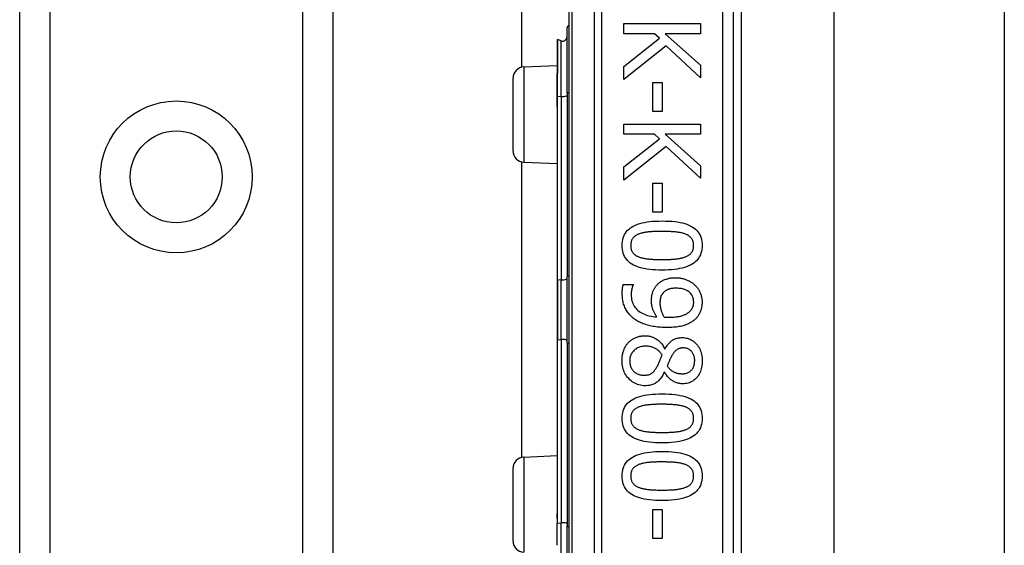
# Model space of a CAD drawing. Header units: inches. Extents: x 4.1 to 95.3, y 5.8 to 50.1.
# Tile 27 of 76: x 22.2 to 24, y 22.2 to 23.1. Entities that reach past the tile are written whole.
import ezdxf

# ---------------------------------------------------------------- set-up
doc = ezdxf.new("R2010")
doc.units = ezdxf.units.IN
doc.header["$MEASUREMENT"] = 0
doc.layers.add('Visible Edges(ANSI)', color=7, linetype='Continuous', lineweight=25)
doc.layers.add('Visible Tangent Edges(ANSI)', color=7, linetype='Continuous', lineweight=25)

msp = doc.modelspace()

# ---------------------------------------------------------------- linework, layer by layer
at = {"layer": 'Visible Edges(ANSI)'}
for p, q in [((22.2115, 19.5772), (22.2115, 36.9631)), ((22.7735, 36.9631), (22.7735, 19.5772)), ((23.1124, 23.0536), (23.1124, 33.4867)), ((23.197, 23.5597), (23.197, 21.6776)), ((23.4923, 21.8687), (23.4923, 23.3687)), ((23.5061, 23.2467), (23.5061, 21.9906)), ((23.6725, 23.2342), (23.6725, 22.0032)), ((23.9785, 23.2342), (23.9785, 22.0032)), ((23.2956, 23.1319), (23.4334, 23.1319)), ((23.2956, 23.1136), (23.2956, 23.1319)), ((23.4334, 23.1319), (23.4334, 23.1136)), ((23.1938, 23.0069), (23.1938, 23.1242)), ((23.3506, 23.1136), (23.2956, 23.1136)), ((23.3597, 23.1056), (23.3506, 23.1136)), ((23.3701, 23.1136), (23.4334, 23.0571)), ((23.4334, 23.1136), (23.3701, 23.1136)), ((23.1759, 23.1031), (23.1759, 23.0424)), ((23.1832, 23.101), (23.1764, 23.1034)), ((23.2956, 23.0552), (23.3597, 23.1056)), ((23.3719, 23.0918), (23.2956, 23.0314)), ((23.4334, 23.0348), (23.3719, 23.0918)), ((23.1162, 23.0541), (23.1759, 23.0567)), ((23.1759, 23.0424), (23.1759, 23.0418)), ((23.1759, 23.0018), (23.1759, 23.0418)), ((23.2956, 23.0314), (23.2956, 23.0552)), ((23.4334, 23.0571), (23.4334, 23.0348)), ((23.097, 22.9032), (23.097, 23.0341)), ((23.3475, 23.0261), (23.3643, 23.0261)), ((23.3475, 22.9739), (23.3475, 23.0261)), ((23.3643, 23.0261), (23.3643, 22.9739)), ((23.1938, 23.0069), (23.1938, 22.678)), ((23.1759, 23.0018), (23.1759, 22.9889)), ((23.1759, 22.9889), (23.1759, 22.9832)), ((23.1759, 22.9832), (23.1759, 22.6728)), ((23.3643, 22.9739), (23.3475, 22.9739)), ((23.2956, 22.9517), (23.4334, 22.9517)), ((23.2956, 22.9334), (23.2956, 22.9517)), ((23.4334, 22.9517), (23.4334, 22.9334)), ((23.3506, 22.9334), (23.2956, 22.9334)), ((23.2956, 22.875), (23.3597, 22.9253)), ((23.3597, 22.9253), (23.3506, 22.9334)), ((23.3701, 22.9334), (23.4334, 22.8769)), ((23.4334, 22.9334), (23.3701, 22.9334)), ((23.3719, 22.9116), (23.2956, 22.8512)), ((23.4334, 22.8545), (23.3719, 22.9116)), ((23.1124, 22.3536), (23.1124, 22.8837)), ((23.1162, 22.8832), (23.1759, 22.8806)), ((23.2956, 22.8512), (23.2956, 22.875)), ((23.4334, 22.8769), (23.4334, 22.8545)), ((23.3475, 22.8458), (23.3643, 22.8458)), ((23.3475, 22.7937), (23.3475, 22.8458)), ((23.3643, 22.8458), (23.3643, 22.7937)), ((23.3643, 22.7937), (23.3475, 22.7937)), ((23.1759, 22.6728), (23.1759, 22.5645)), ((23.1938, 22.5593), (23.1938, 22.678)), ((23.2948, 22.6638), (23.3126, 22.6638)), ((23.3126, 22.6638), (23.3126, 22.6629)), ((23.1759, 22.5645), (23.1759, 22.2541)), ((23.1938, 22.5593), (23.1938, 22.2304)), ((23.3692, 22.5485), (23.3697, 22.5485)), ((23.369, 22.5065), (23.3684, 22.5065)), ((23.1162, 22.3541), (23.1759, 22.3567)), ((23.097, 22.2032), (23.097, 22.3341)), ((23.1759, 22.2541), (23.1759, 22.2438)), ((23.3475, 22.26), (23.3643, 22.26)), ((23.3475, 22.2079), (23.3475, 22.26)), ((23.3643, 22.26), (23.3643, 22.2079)), ((23.1759, 22.2438), (23.1759, 22.2355)), ((23.1759, 22.1957), (23.1759, 22.2355)), ((23.1938, 22.1131), (23.1938, 22.2304)), ((23.3643, 22.2079), (23.3475, 22.2079))]:
    msp.add_line(p, q, dxfattribs=at)
at = {"layer": 'Visible Edges(ANSI)', "flags": 128}
for points in [[(23.2927, 22.7336), (23.2928, 22.7373), (23.2932, 22.7409), (23.2938, 22.7442), (23.2947, 22.7475), (23.2958, 22.7505), (23.2971, 22.7534), (23.2987, 22.7561), (23.3006, 22.7586), (23.3026, 22.761), (23.305, 22.7632), (23.3076, 22.7652), (23.3104, 22.7671), (23.3135, 22.7688), (23.3168, 22.7703), (23.3204, 22.7717), (23.3243, 22.773), (23.3284, 22.7741), (23.3327, 22.7751), (23.3374, 22.7759), (23.3423, 22.7765), (23.3474, 22.7771), (23.3528, 22.7774), (23.3585, 22.7776), (23.3644, 22.7777)], [(23.3644, 22.7777), (23.3705, 22.7776), (23.3763, 22.7774), (23.3818, 22.7771), (23.387, 22.7765), (23.392, 22.7759), (23.3967, 22.775), (23.4011, 22.7741), (23.4052, 22.7729), (23.409, 22.7717), (23.4126, 22.7702), (23.4159, 22.7687), (23.4189, 22.7669), (23.4217, 22.7651), (23.4242, 22.763), (23.4265, 22.7608), (23.4285, 22.7585), (23.4303, 22.7559), (23.4319, 22.7532), (23.4332, 22.7504), (23.4343, 22.7473), (23.4351, 22.7442), (23.4357, 22.7408), (23.4361, 22.7373), (23.4362, 22.7336)], [(23.3644, 22.759), (23.362, 22.759), (23.3597, 22.7589), (23.3574, 22.7589), (23.3552, 22.7589), (23.3531, 22.7588), (23.3511, 22.7587), (23.3491, 22.7587), (23.3472, 22.7586), (23.3453, 22.7585), (23.3435, 22.7583), (23.3418, 22.7582), (23.3401, 22.7581), (23.3385, 22.7579), (23.337, 22.7577), (23.3354, 22.7575), (23.3339, 22.7573), (23.3324, 22.757), (23.331, 22.7567), (23.3295, 22.7563), (23.3281, 22.756), (23.3268, 22.7556), (23.3254, 22.7552), (23.3241, 22.7547), (23.3228, 22.7543)], [(23.4064, 22.7542), (23.4052, 22.7546), (23.4039, 22.755), (23.4026, 22.7554), (23.4013, 22.7558), (23.3999, 22.7562), (23.3984, 22.7565), (23.3969, 22.7568), (23.3953, 22.7571), (23.3937, 22.7573), (23.3921, 22.7576), (23.3904, 22.7578), (23.3886, 22.758), (23.3868, 22.7581), (23.385, 22.7583), (23.3831, 22.7584), (23.3812, 22.7585), (23.3792, 22.7586), (23.3772, 22.7587), (23.3752, 22.7588), (23.3731, 22.7589), (23.371, 22.7589), (23.3688, 22.7589), (23.3666, 22.759), (23.3644, 22.759)], [(23.3228, 22.7543), (23.3217, 22.7538), (23.3205, 22.7533), (23.3195, 22.7528), (23.3184, 22.7522), (23.3175, 22.7516), (23.3165, 22.751), (23.3156, 22.7504), (23.3148, 22.7497), (23.314, 22.749), (23.3132, 22.7482), (23.3125, 22.7474), (23.3118, 22.7466), (23.3112, 22.7458), (23.3107, 22.7449), (23.3102, 22.7439), (23.3097, 22.743), (23.3093, 22.742), (23.309, 22.7409), (23.3087, 22.7398), (23.3084, 22.7386), (23.3082, 22.7374), (23.3081, 22.7362), (23.308, 22.7349), (23.308, 22.7336)], [(23.4209, 22.7336), (23.4209, 22.7349), (23.4208, 22.7361), (23.4207, 22.7373), (23.4205, 22.7384), (23.4203, 22.7396), (23.42, 22.7406), (23.4196, 22.7417), (23.4193, 22.7427), (23.4188, 22.7436), (23.4184, 22.7446), (23.4178, 22.7454), (23.4173, 22.7463), (23.4166, 22.7471), (23.4159, 22.7479), (23.4152, 22.7486), (23.4144, 22.7494), (23.4136, 22.7501), (23.4127, 22.7507), (23.4118, 22.7514), (23.4108, 22.752), (23.4098, 22.7526), (23.4087, 22.7531), (23.4076, 22.7537), (23.4064, 22.7542)], [(23.3645, 22.6896), (23.3584, 22.6897), (23.3527, 22.6899), (23.3472, 22.6903), (23.342, 22.6908), (23.337, 22.6915), (23.3323, 22.6923), (23.3279, 22.6933), (23.3238, 22.6944), (23.32, 22.6957), (23.3164, 22.6971), (23.3131, 22.6987), (23.3101, 22.7004), (23.3073, 22.7023), (23.3047, 22.7043), (23.3025, 22.7065), (23.3004, 22.7089), (23.2986, 22.7114), (23.297, 22.7141), (23.2957, 22.7169), (23.2946, 22.7199), (23.2938, 22.7231), (23.2932, 22.7265), (23.2928, 22.73), (23.2927, 22.7336)], [(23.308, 22.7336), (23.308, 22.7324), (23.3081, 22.7312), (23.3082, 22.73), (23.3084, 22.7288), (23.3086, 22.7277), (23.3089, 22.7267), (23.3092, 22.7256), (23.3096, 22.7247), (23.31, 22.7237), (23.3105, 22.7228), (23.311, 22.7219), (23.3116, 22.7211), (23.3122, 22.7202), (23.3129, 22.7195), (23.3137, 22.7187), (23.3144, 22.718), (23.3153, 22.7173), (23.3162, 22.7166), (23.3171, 22.716), (23.3181, 22.7154), (23.3191, 22.7148), (23.3202, 22.7143), (23.3213, 22.7138), (23.3225, 22.7133)], [(23.4362, 22.7336), (23.4361, 22.7299), (23.4357, 22.7264), (23.4351, 22.723), (23.4342, 22.7198), (23.4331, 22.7168), (23.4317, 22.7139), (23.4301, 22.7113), (23.4282, 22.7087), (23.4261, 22.7064), (23.4238, 22.7042), (23.4212, 22.7021), (23.4183, 22.7003), (23.4152, 22.6986), (23.4119, 22.697), (23.4082, 22.6956), (23.4044, 22.6944), (23.4003, 22.6932), (23.3959, 22.6923), (23.3913, 22.6915), (23.3865, 22.6908), (23.3813, 22.6903), (23.376, 22.6899), (23.3704, 22.6897), (23.3645, 22.6896)], [(23.4066, 22.7134), (23.4077, 22.7139), (23.4088, 22.7144), (23.4099, 22.7149), (23.4109, 22.7155), (23.4119, 22.7161), (23.4128, 22.7167), (23.4136, 22.7174), (23.4145, 22.718), (23.4152, 22.7188), (23.4159, 22.7195), (23.4166, 22.7203), (23.4173, 22.7211), (23.4178, 22.7219), (23.4184, 22.7228), (23.4188, 22.7237), (23.4193, 22.7246), (23.4196, 22.7256), (23.42, 22.7266), (23.4203, 22.7277), (23.4205, 22.7288), (23.4207, 22.7299), (23.4208, 22.7311), (23.4209, 22.7324), (23.4209, 22.7336)], [(23.3225, 22.7133), (23.3237, 22.7129), (23.3249, 22.7124), (23.3261, 22.7121), (23.3275, 22.7117), (23.3288, 22.7113), (23.3302, 22.711), (23.3317, 22.7107), (23.3332, 22.7104), (23.3348, 22.7102), (23.3364, 22.7099), (23.3381, 22.7097), (23.3398, 22.7095), (23.3416, 22.7093), (23.3434, 22.7092), (23.3453, 22.709), (23.3472, 22.7089), (23.3492, 22.7088), (23.3512, 22.7087), (23.3533, 22.7086), (23.3554, 22.7085), (23.3576, 22.7084), (23.3599, 22.7084), (23.3622, 22.7084), (23.3645, 22.7084)], [(23.3645, 22.7084), (23.3668, 22.7084), (23.3691, 22.7084), (23.3713, 22.7084), (23.3735, 22.7085), (23.3757, 22.7086), (23.3777, 22.7087), (23.3798, 22.7088), (23.3817, 22.7089), (23.3837, 22.709), (23.3855, 22.7092), (23.3873, 22.7093), (23.3891, 22.7095), (23.3908, 22.7097), (23.3925, 22.7099), (23.3941, 22.7102), (23.3957, 22.7104), (23.3972, 22.7107), (23.3987, 22.711), (23.4001, 22.7114), (23.4015, 22.7117), (23.4029, 22.7121), (23.4041, 22.7125), (23.4054, 22.713), (23.4066, 22.7134)], [(23.3534, 22.6608), (23.3544, 22.662), (23.3554, 22.6632), (23.3565, 22.6643), (23.3576, 22.6653), (23.3587, 22.6663), (23.3599, 22.6673), (23.3611, 22.6682), (23.3623, 22.669), (23.3636, 22.6699), (23.365, 22.6706), (23.3664, 22.6713), (23.3678, 22.672), (23.3693, 22.6726), (23.3708, 22.6731), (23.3723, 22.6736), (23.3739, 22.6741), (23.3756, 22.6745), (23.3773, 22.6748), (23.3791, 22.6751), (23.3809, 22.6754), (23.3827, 22.6755), (23.3847, 22.6757), (23.3866, 22.6757), (23.3886, 22.6758)], [(23.3886, 22.6758), (23.3904, 22.6757), (23.3921, 22.6757), (23.3938, 22.6756), (23.3955, 22.6754), (23.3971, 22.6752), (23.3988, 22.6749), (23.4004, 22.6746), (23.402, 22.6742), (23.4035, 22.6738), (23.4051, 22.6734), (23.4066, 22.6729), (23.408, 22.6723), (23.4095, 22.6717), (23.4109, 22.6711), (23.4123, 22.6704), (23.4136, 22.6697), (23.415, 22.669), (23.4162, 22.6682), (23.4175, 22.6674), (23.4187, 22.6666), (23.4199, 22.6657), (23.421, 22.6648), (23.4221, 22.6638), (23.4232, 22.6628)], [(23.2929, 22.6482), (23.2929, 22.6488), (23.2929, 22.6494), (23.2929, 22.6501), (23.293, 22.6507), (23.293, 22.6513), (23.293, 22.652), (23.293, 22.6527), (23.2931, 22.6533), (23.2931, 22.654), (23.2932, 22.6547), (23.2932, 22.6554), (23.2933, 22.6561), (23.2934, 22.6568), (23.2935, 22.6574), (23.2935, 22.6581), (23.2936, 22.6588), (23.2938, 22.6594), (23.2939, 22.6601), (23.294, 22.6607), (23.2941, 22.6614), (23.2943, 22.662), (23.2945, 22.6626), (23.2946, 22.6632), (23.2948, 22.6638)], [(23.3126, 22.6629), (23.3123, 22.6625), (23.3121, 22.6621), (23.3119, 22.6616), (23.3117, 22.6611), (23.3115, 22.6605), (23.3113, 22.6599), (23.3111, 22.6593), (23.3109, 22.6587), (23.3107, 22.658), (23.3104, 22.6572), (23.3103, 22.6565), (23.3101, 22.6557), (23.3099, 22.6549), (23.3097, 22.654), (23.3095, 22.6532), (23.3094, 22.6524), (23.3093, 22.6516), (23.3092, 22.6507), (23.3091, 22.6499), (23.309, 22.6491), (23.309, 22.6482), (23.3089, 22.6474), (23.3089, 22.6466), (23.3089, 22.6457)], [(23.3453, 22.6342), (23.3453, 22.6355), (23.3453, 22.6367), (23.3454, 22.6379), (23.3455, 22.6392), (23.3456, 22.6403), (23.3457, 22.6415), (23.3459, 22.6427), (23.346, 22.6438), (23.3462, 22.6449), (23.3464, 22.646), (23.3467, 22.6471), (23.347, 22.6481), (23.3473, 22.6492), (23.3476, 22.6502), (23.348, 22.6513), (23.3484, 22.6523), (23.3489, 22.6534), (23.3494, 22.6545), (23.35, 22.6555), (23.3506, 22.6566), (23.3512, 22.6576), (23.3519, 22.6587), (23.3527, 22.6597), (23.3534, 22.6608)], [(23.3894, 22.657), (23.388, 22.657), (23.3866, 22.657), (23.3852, 22.6569), (23.3839, 22.6568), (23.3827, 22.6566), (23.3815, 22.6565), (23.3803, 22.6563), (23.3791, 22.656), (23.3781, 22.6558), (23.377, 22.6555), (23.376, 22.6551), (23.375, 22.6548), (23.3741, 22.6544), (23.3732, 22.654), (23.3723, 22.6535), (23.3715, 22.653), (23.3706, 22.6525), (23.3698, 22.6519), (23.369, 22.6513), (23.3682, 22.6506), (23.3675, 22.6499), (23.3668, 22.6492), (23.3661, 22.6484), (23.3654, 22.6476)], [(23.4211, 22.6321), (23.421, 22.634), (23.4209, 22.6358), (23.4206, 22.6375), (23.4202, 22.6392), (23.4197, 22.6408), (23.4191, 22.6423), (23.4183, 22.6438), (23.4175, 22.6452), (23.4165, 22.6466), (23.4154, 22.6479), (23.4143, 22.6491), (23.413, 22.6503), (23.4115, 22.6513), (23.41, 22.6523), (23.4084, 22.6532), (23.4067, 22.654), (23.4049, 22.6547), (23.403, 22.6553), (23.401, 22.6558), (23.3989, 22.6563), (23.3966, 22.6566), (23.3943, 22.6568), (23.3919, 22.657), (23.3894, 22.657)], [(23.4232, 22.6628), (23.4242, 22.6619), (23.4252, 22.6608), (23.4261, 22.6598), (23.427, 22.6587), (23.4279, 22.6576), (23.4287, 22.6565), (23.4295, 22.6553), (23.4302, 22.6541), (23.4309, 22.6528), (23.4316, 22.6515), (23.4322, 22.6502), (23.4328, 22.6488), (23.4333, 22.6474), (23.4338, 22.646), (23.4343, 22.6446), (23.4347, 22.6432), (23.435, 22.6418), (23.4353, 22.6404), (23.4356, 22.639), (23.4358, 22.6376), (23.436, 22.6362), (23.4361, 22.6348), (23.4362, 22.6334), (23.4362, 22.632)], [(23.3149, 22.6016), (23.3132, 22.603), (23.3115, 22.6044), (23.3099, 22.6058), (23.3083, 22.6073), (23.3069, 22.6088), (23.3055, 22.6104), (23.3041, 22.612), (23.3029, 22.6136), (23.3017, 22.6153), (23.3006, 22.6171), (23.2995, 22.6189), (23.2986, 22.6207), (23.2977, 22.6226), (23.2968, 22.6246), (23.2961, 22.6266), (23.2954, 22.6287), (23.2948, 22.6309), (23.2943, 22.6332), (23.2939, 22.6355), (23.2935, 22.6379), (23.2933, 22.6404), (23.2931, 22.6429), (23.293, 22.6455), (23.2929, 22.6482)], [(23.3089, 22.6457), (23.309, 22.6428), (23.3092, 22.6399), (23.3096, 22.6372), (23.3102, 22.6345), (23.311, 22.632), (23.3119, 22.6296), (23.3129, 22.6273), (23.3142, 22.6251), (23.3156, 22.623), (23.3172, 22.621), (23.3189, 22.6191), (23.3208, 22.6173), (23.3229, 22.6157), (23.3251, 22.6141), (23.3274, 22.6127), (23.3299, 22.6114), (23.3326, 22.6102), (23.3353, 22.6092), (23.3382, 22.6083), (23.3413, 22.6075), (23.3445, 22.6068), (23.3478, 22.6063), (23.3513, 22.6058), (23.3549, 22.6055)], [(23.3654, 22.6476), (23.3649, 22.647), (23.3645, 22.6464), (23.3641, 22.6458), (23.3637, 22.6452), (23.3633, 22.6445), (23.363, 22.6439), (23.3627, 22.6432), (23.3624, 22.6425), (23.3621, 22.6418), (23.3619, 22.6411), (23.3617, 22.6404), (23.3615, 22.6396), (23.3614, 22.6389), (23.3612, 22.6382), (23.3611, 22.6374), (23.361, 22.6366), (23.3609, 22.6358), (23.3608, 22.6351), (23.3607, 22.6343), (23.3607, 22.6334), (23.3606, 22.6326), (23.3606, 22.6318), (23.3606, 22.631), (23.3606, 22.6301)], [(23.3549, 22.6055), (23.3541, 22.6068), (23.3533, 22.608), (23.3525, 22.6092), (23.3518, 22.6104), (23.3512, 22.6116), (23.3505, 22.6127), (23.35, 22.6139), (23.3494, 22.6151), (23.3489, 22.6162), (23.3484, 22.6174), (23.348, 22.6185), (23.3476, 22.6196), (23.3472, 22.6207), (23.3469, 22.6219), (23.3466, 22.623), (23.3463, 22.6242), (23.3461, 22.6254), (23.3459, 22.6266), (23.3457, 22.6278), (23.3455, 22.6291), (23.3454, 22.6303), (23.3453, 22.6316), (23.3453, 22.6329), (23.3453, 22.6342)], [(23.3606, 22.6301), (23.3606, 22.6291), (23.3606, 22.6281), (23.3607, 22.6271), (23.3608, 22.6261), (23.3609, 22.625), (23.3611, 22.624), (23.3613, 22.6229), (23.3615, 22.6218), (23.3617, 22.6207), (23.362, 22.6196), (23.3623, 22.6185), (23.3626, 22.6174), (23.363, 22.6162), (23.3634, 22.6151), (23.3638, 22.6141), (23.3642, 22.613), (23.3646, 22.612), (23.3651, 22.611), (23.3655, 22.61), (23.366, 22.609), (23.3665, 22.6081), (23.3671, 22.6072), (23.3676, 22.6063), (23.3682, 22.6054)], [(23.4133, 22.6148), (23.414, 22.6155), (23.4147, 22.6161), (23.4153, 22.6168), (23.416, 22.6175), (23.4165, 22.6182), (23.4171, 22.6189), (23.4176, 22.6196), (23.418, 22.6202), (23.4184, 22.6209), (23.4188, 22.6216), (23.4191, 22.6223), (23.4194, 22.623), (23.4197, 22.6237), (23.4199, 22.6244), (23.4202, 22.6251), (23.4204, 22.6259), (23.4205, 22.6266), (23.4207, 22.6274), (23.4208, 22.6281), (23.4209, 22.6289), (23.421, 22.6297), (23.4211, 22.6305), (23.4211, 22.6313), (23.4211, 22.6321)], [(23.4362, 22.632), (23.4362, 22.6304), (23.4361, 22.6289), (23.436, 22.6274), (23.4358, 22.6259), (23.4356, 22.6244), (23.4354, 22.623), (23.4351, 22.6215), (23.4348, 22.6201), (23.4344, 22.6188), (23.434, 22.6174), (23.4335, 22.6161), (23.433, 22.6148), (23.4324, 22.6135), (23.4319, 22.6123), (23.4312, 22.6111), (23.4306, 22.6099), (23.4299, 22.6087), (23.4291, 22.6076), (23.4283, 22.6065), (23.4275, 22.6054), (23.4266, 22.6044), (23.4257, 22.6034), (23.4248, 22.6024), (23.4238, 22.6014)], [(23.3728, 22.5864), (23.3699, 22.5865), (23.3671, 22.5865), (23.3643, 22.5867), (23.3616, 22.5869), (23.3588, 22.5871), (23.3561, 22.5874), (23.3534, 22.5878), (23.3508, 22.5882), (23.3481, 22.5886), (23.3455, 22.5891), (23.3429, 22.5897), (23.3404, 22.5903), (23.3379, 22.591), (23.3354, 22.5917), (23.333, 22.5924), (23.3307, 22.5933), (23.3285, 22.5941), (23.3264, 22.5951), (23.3243, 22.596), (23.3223, 22.597), (23.3203, 22.5981), (23.3184, 22.5992), (23.3166, 22.6004), (23.3149, 22.6016)], [(23.3682, 22.6054), (23.3684, 22.6054), (23.3686, 22.6054), (23.3689, 22.6054), (23.3692, 22.6053), (23.3695, 22.6053), (23.3698, 22.6053), (23.3701, 22.6053), (23.3704, 22.6053), (23.3707, 22.6053), (23.3711, 22.6052), (23.3714, 22.6052), (23.3718, 22.6052), (23.3722, 22.6052), (23.3726, 22.6052), (23.373, 22.6052), (23.3734, 22.6051), (23.3738, 22.6051), (23.3742, 22.6051), (23.3746, 22.6051), (23.3751, 22.6051), (23.3755, 22.6051), (23.376, 22.6051), (23.3764, 22.6051), (23.3769, 22.6051)], [(23.4238, 22.6014), (23.4225, 22.6002), (23.4211, 22.5991), (23.4197, 22.598), (23.4182, 22.597), (23.4166, 22.596), (23.415, 22.5951), (23.4133, 22.5942), (23.4116, 22.5933), (23.4098, 22.5925), (23.4079, 22.5917), (23.4059, 22.591), (23.4039, 22.5903), (23.4018, 22.5897), (23.3996, 22.5892), (23.3974, 22.5886), (23.395, 22.5882), (23.3925, 22.5878), (23.39, 22.5874), (23.3873, 22.5871), (23.3846, 22.5869), (23.3818, 22.5867), (23.3789, 22.5865), (23.3759, 22.5865), (23.3728, 22.5864)], [(23.3769, 22.6051), (23.3792, 22.6051), (23.3814, 22.6052), (23.3835, 22.6052), (23.3856, 22.6054), (23.3876, 22.6055), (23.3896, 22.6057), (23.3914, 22.606), (23.3932, 22.6062), (23.3949, 22.6065), (23.3966, 22.6069), (23.3982, 22.6072), (23.3997, 22.6077), (23.4011, 22.6081), (23.4025, 22.6086), (23.4038, 22.6091), (23.4051, 22.6096), (23.4063, 22.6101), (23.4075, 22.6107), (23.4086, 22.6113), (23.4096, 22.612), (23.4106, 22.6126), (23.4116, 22.6133), (23.4125, 22.6141), (23.4133, 22.6148)], [(23.3043, 22.56), (23.3052, 22.5609), (23.3062, 22.5618), (23.3072, 22.5627), (23.3082, 22.5635), (23.3093, 22.5643), (23.3104, 22.5651), (23.3115, 22.5658), (23.3126, 22.5665), (23.3138, 22.5671), (23.315, 22.5677), (23.3162, 22.5683), (23.3175, 22.5688), (23.3188, 22.5693), (23.32, 22.5697), (23.3213, 22.5701), (23.3227, 22.5705), (23.324, 22.5708), (23.3253, 22.5711), (23.3267, 22.5713), (23.3281, 22.5715), (23.3294, 22.5716), (23.3308, 22.5717), (23.3322, 22.5718), (23.3337, 22.5718)], [(23.3337, 22.5718), (23.3355, 22.5718), (23.3373, 22.5716), (23.3391, 22.5714), (23.3409, 22.5711), (23.3427, 22.5708), (23.3444, 22.5703), (23.3461, 22.5698), (23.3478, 22.5692), (23.3494, 22.5685), (23.351, 22.5677), (23.3526, 22.5668), (23.3542, 22.5658), (23.3558, 22.5648), (23.3572, 22.5637), (23.3587, 22.5625), (23.36, 22.5613), (23.3614, 22.5599), (23.3626, 22.5585), (23.3639, 22.557), (23.365, 22.5555), (23.3662, 22.5538), (23.3672, 22.5521), (23.3682, 22.5503), (23.3692, 22.5485)], [(23.3697, 22.5485), (23.3707, 22.5501), (23.3717, 22.5517), (23.3728, 22.5532), (23.3738, 22.5547), (23.3749, 22.556), (23.3759, 22.5573), (23.377, 22.5585), (23.3781, 22.5597), (23.3792, 22.5608), (23.3804, 22.5618), (23.3815, 22.5627), (23.3827, 22.5635), (23.3839, 22.5643), (23.3851, 22.5651), (23.3864, 22.5657), (23.3878, 22.5663), (23.3892, 22.5668), (23.3906, 22.5672), (23.3921, 22.5676), (23.3936, 22.5679), (23.3952, 22.5682), (23.3968, 22.5683), (23.3985, 22.5684), (23.4002, 22.5685)], [(23.4002, 22.5685), (23.4028, 22.5684), (23.4053, 22.5681), (23.4077, 22.5677), (23.41, 22.5672), (23.4123, 22.5664), (23.4145, 22.5655), (23.4166, 22.5645), (23.4186, 22.5633), (23.4206, 22.5619), (23.4225, 22.5603), (23.4244, 22.5586), (23.4261, 22.5567), (23.4278, 22.5547), (23.4293, 22.5527), (23.4307, 22.5505), (23.4319, 22.5482), (23.433, 22.5459), (23.4339, 22.5434), (23.4347, 22.5409), (23.4354, 22.5383), (23.4359, 22.5356), (23.4362, 22.5328), (23.4364, 22.5299), (23.4365, 22.5269)], [(23.2925, 22.5269), (23.2925, 22.5286), (23.2926, 22.5303), (23.2927, 22.5319), (23.2928, 22.5336), (23.293, 22.5352), (23.2932, 22.5367), (23.2935, 22.5383), (23.2938, 22.5398), (23.2942, 22.5413), (23.2946, 22.5428), (23.295, 22.5442), (23.2955, 22.5456), (23.2961, 22.547), (23.2966, 22.5484), (23.2972, 22.5497), (23.2979, 22.551), (23.2986, 22.5522), (23.2993, 22.5534), (23.3, 22.5546), (23.3008, 22.5558), (23.3016, 22.5569), (23.3025, 22.5579), (23.3034, 22.559), (23.3043, 22.56)], [(23.335, 22.5532), (23.333, 22.5531), (23.331, 22.553), (23.329, 22.5527), (23.3272, 22.5523), (23.3253, 22.5519), (23.3236, 22.5513), (23.3219, 22.5506), (23.3203, 22.5498), (23.3187, 22.5489), (23.3172, 22.5479), (23.3157, 22.5468), (23.3144, 22.5456), (23.3131, 22.5443), (23.3119, 22.543), (23.3108, 22.5416), (23.3098, 22.5402), (23.309, 22.5387), (23.3082, 22.5371), (23.3076, 22.5355), (23.3071, 22.5339), (23.3067, 22.5322), (23.3064, 22.5304), (23.3063, 22.5286), (23.3062, 22.5267)], [(23.3645, 22.5374), (23.3636, 22.5387), (23.3627, 22.5399), (23.3618, 22.541), (23.3609, 22.5421), (23.3599, 22.5431), (23.3589, 22.5441), (23.3578, 22.5451), (23.3567, 22.546), (23.3556, 22.5468), (23.3544, 22.5476), (23.3532, 22.5484), (23.352, 22.5491), (23.3507, 22.5497), (23.3494, 22.5503), (23.3481, 22.5509), (23.3468, 22.5514), (23.3454, 22.5518), (23.344, 22.5521), (23.3426, 22.5525), (23.3411, 22.5527), (23.3396, 22.5529), (23.3381, 22.5531), (23.3366, 22.5531), (23.335, 22.5532)], [(23.4023, 22.5499), (23.4012, 22.5499), (23.4001, 22.5498), (23.3991, 22.5497), (23.398, 22.5496), (23.397, 22.5494), (23.3961, 22.5491), (23.3951, 22.5488), (23.3942, 22.5485), (23.3933, 22.5481), (23.3924, 22.5476), (23.3916, 22.5472), (23.3908, 22.5466), (23.39, 22.5461), (23.3892, 22.5454), (23.3885, 22.5448), (23.3877, 22.5441), (23.387, 22.5433), (23.3863, 22.5425), (23.3856, 22.5417), (23.3849, 22.5408), (23.3842, 22.5398), (23.3835, 22.5389), (23.3829, 22.5378), (23.3822, 22.5367)], [(23.4229, 22.527), (23.4229, 22.5287), (23.4227, 22.5303), (23.4225, 22.5318), (23.4223, 22.5333), (23.4219, 22.5348), (23.4215, 22.5362), (23.421, 22.5375), (23.4204, 22.5388), (23.4198, 22.5401), (23.4191, 22.5413), (23.4182, 22.5424), (23.4174, 22.5435), (23.4164, 22.5445), (23.4154, 22.5455), (23.4144, 22.5463), (23.4132, 22.5471), (23.4121, 22.5477), (23.4108, 22.5483), (23.4096, 22.5488), (23.4082, 22.5492), (23.4068, 22.5495), (23.4054, 22.5497), (23.4039, 22.5499), (23.4023, 22.5499)], [(23.3559, 22.5172), (23.3562, 22.5177), (23.3565, 22.5183), (23.3568, 22.5189), (23.3571, 22.5195), (23.3574, 22.5202), (23.3577, 22.5209), (23.3581, 22.5216), (23.3584, 22.5223), (23.3587, 22.5231), (23.3591, 22.5239), (23.3594, 22.5247), (23.3597, 22.5256), (23.3601, 22.5265), (23.3605, 22.5274), (23.3608, 22.5283), (23.3612, 22.5292), (23.3616, 22.5302), (23.362, 22.5312), (23.3624, 22.5322), (23.3628, 22.5332), (23.3632, 22.5342), (23.3636, 22.5353), (23.364, 22.5363), (23.3645, 22.5374)], [(23.3822, 22.5367), (23.382, 22.5363), (23.3817, 22.5357), (23.3814, 22.5352), (23.3811, 22.5345), (23.3807, 22.5339), (23.3804, 22.5332), (23.38, 22.5324), (23.3796, 22.5316), (23.3792, 22.5308), (23.3788, 22.5299), (23.3784, 22.529), (23.3779, 22.528), (23.3775, 22.5271), (23.3771, 22.5261), (23.3767, 22.5252), (23.3763, 22.5242), (23.3759, 22.5233), (23.3755, 22.5224), (23.3752, 22.5215), (23.3748, 22.5206), (23.3745, 22.5198), (23.3742, 22.519), (23.3739, 22.5181), (23.3736, 22.5173)], [(23.334, 22.482), (23.3311, 22.4821), (23.3283, 22.4824), (23.3255, 22.4828), (23.3229, 22.4835), (23.3203, 22.4843), (23.3178, 22.4852), (23.3154, 22.4864), (23.313, 22.4877), (23.3107, 22.4893), (23.3086, 22.491), (23.3064, 22.4928), (23.3044, 22.4949), (23.3025, 22.4971), (23.3008, 22.4993), (23.2992, 22.5017), (23.2978, 22.5041), (23.2965, 22.5067), (23.2955, 22.5093), (23.2945, 22.512), (23.2938, 22.5148), (23.2932, 22.5177), (23.2928, 22.5207), (23.2925, 22.5238), (23.2925, 22.5269)], [(23.3062, 22.5267), (23.3063, 22.5248), (23.3064, 22.523), (23.3066, 22.5212), (23.307, 22.5195), (23.3074, 22.5178), (23.3079, 22.5162), (23.3086, 22.5147), (23.3093, 22.5132), (23.3101, 22.5119), (23.311, 22.5105), (23.3121, 22.5093), (23.3132, 22.5081), (23.3144, 22.5069), (23.3156, 22.5059), (23.317, 22.505), (23.3184, 22.5041), (23.3199, 22.5034), (23.3214, 22.5028), (23.3231, 22.5022), (23.3247, 22.5018), (23.3265, 22.5015), (23.3283, 22.5012), (23.3302, 22.5011), (23.3322, 22.501)], [(23.3322, 22.501), (23.3336, 22.501), (23.335, 22.5011), (23.3362, 22.5012), (23.3375, 22.5014), (23.3387, 22.5016), (23.3398, 22.5019), (23.3409, 22.5022), (23.342, 22.5025), (23.343, 22.5029), (23.344, 22.5033), (23.3449, 22.5038), (23.3457, 22.5044), (23.3466, 22.505), (23.3474, 22.5057), (23.3483, 22.5064), (23.3491, 22.5073), (23.3499, 22.5082), (23.3508, 22.5093), (23.3516, 22.5104), (23.3525, 22.5116), (23.3533, 22.5128), (23.3542, 22.5142), (23.355, 22.5157), (23.3559, 22.5172)], [(23.3736, 22.5173), (23.3747, 22.516), (23.3757, 22.5148), (23.3767, 22.5136), (23.3778, 22.5125), (23.3788, 22.5115), (23.3799, 22.5106), (23.3809, 22.5097), (23.382, 22.5089), (23.3831, 22.5082), (23.3842, 22.5075), (23.3852, 22.5069), (23.3863, 22.5064), (23.3874, 22.506), (23.3886, 22.5056), (23.3897, 22.5052), (23.3909, 22.5049), (23.3921, 22.5046), (23.3933, 22.5043), (23.3946, 22.5041), (23.3959, 22.5039), (23.3972, 22.5038), (23.3985, 22.5037), (23.3998, 22.5036), (23.4012, 22.5036)], [(23.4012, 22.5036), (23.4028, 22.5036), (23.4042, 22.5038), (23.4057, 22.504), (23.4071, 22.5043), (23.4084, 22.5047), (23.4097, 22.5051), (23.411, 22.5057), (23.4122, 22.5063), (23.4134, 22.5071), (23.4145, 22.5079), (23.4156, 22.5088), (23.4167, 22.5098), (23.4177, 22.5108), (23.4186, 22.512), (23.4194, 22.5132), (23.4201, 22.5145), (23.4208, 22.5158), (23.4213, 22.5172), (23.4218, 22.5187), (23.4222, 22.5202), (23.4225, 22.5218), (23.4227, 22.5235), (23.4228, 22.5252), (23.4229, 22.527)], [(23.4365, 22.5269), (23.4364, 22.5238), (23.4362, 22.5209), (23.4359, 22.518), (23.4354, 22.5152), (23.4348, 22.5126), (23.4341, 22.51), (23.4332, 22.5076), (23.4321, 22.5052), (23.431, 22.503), (23.4297, 22.5008), (23.4283, 22.4988), (23.4267, 22.4968), (23.425, 22.495), (23.4233, 22.4934), (23.4214, 22.4919), (23.4195, 22.4905), (23.4175, 22.4894), (23.4155, 22.4883), (23.4133, 22.4875), (23.4111, 22.4868), (23.4088, 22.4862), (23.4064, 22.4858), (23.404, 22.4856), (23.4015, 22.4855)], [(23.3684, 22.5065), (23.3675, 22.5045), (23.3665, 22.5026), (23.3655, 22.5008), (23.3644, 22.4991), (23.3633, 22.4975), (23.3622, 22.4959), (23.361, 22.4944), (23.3599, 22.493), (23.3586, 22.4917), (23.3574, 22.4905), (23.3561, 22.4893), (23.3548, 22.4882), (23.3534, 22.4872), (23.352, 22.4863), (23.3505, 22.4855), (23.3489, 22.4848), (23.3473, 22.4841), (23.3456, 22.4836), (23.3438, 22.4831), (23.342, 22.4827), (23.3401, 22.4824), (23.3381, 22.4822), (23.3361, 22.4821), (23.334, 22.482)], [(23.4015, 22.4855), (23.3999, 22.4855), (23.3984, 22.4856), (23.3968, 22.4858), (23.3953, 22.4861), (23.3938, 22.4864), (23.3922, 22.4868), (23.3907, 22.4873), (23.3892, 22.4879), (23.3877, 22.4885), (23.3862, 22.4893), (23.3846, 22.49), (23.3831, 22.4909), (23.3817, 22.4918), (23.3802, 22.4928), (23.3789, 22.4939), (23.3775, 22.495), (23.3763, 22.4962), (23.3751, 22.4975), (23.3739, 22.4988), (23.3728, 22.5002), (23.3718, 22.5017), (23.3708, 22.5032), (23.3698, 22.5048), (23.369, 22.5065)], [(23.2927, 22.4234), (23.2928, 22.4271), (23.2932, 22.4307), (23.2938, 22.434), (23.2947, 22.4372), (23.2958, 22.4403), (23.2971, 22.4432), (23.2987, 22.4459), (23.3006, 22.4484), (23.3026, 22.4508), (23.305, 22.453), (23.3076, 22.455), (23.3104, 22.4569), (23.3135, 22.4586), (23.3168, 22.4601), (23.3204, 22.4615), (23.3243, 22.4628), (23.3284, 22.4639), (23.3327, 22.4649), (23.3374, 22.4657), (23.3423, 22.4663), (23.3474, 22.4669), (23.3528, 22.4672), (23.3585, 22.4674), (23.3644, 22.4675)], [(23.3644, 22.4675), (23.3705, 22.4674), (23.3763, 22.4672), (23.3818, 22.4668), (23.387, 22.4663), (23.392, 22.4656), (23.3967, 22.4648), (23.4011, 22.4638), (23.4052, 22.4627), (23.409, 22.4615), (23.4126, 22.46), (23.4159, 22.4585), (23.4189, 22.4567), (23.4217, 22.4549), (23.4242, 22.4528), (23.4265, 22.4506), (23.4285, 22.4482), (23.4303, 22.4457), (23.4319, 22.443), (23.4332, 22.4402), (23.4343, 22.4371), (23.4351, 22.434), (23.4357, 22.4306), (23.4361, 22.4271), (23.4362, 22.4234)], [(23.3228, 22.4441), (23.3217, 22.4436), (23.3205, 22.4431), (23.3195, 22.4426), (23.3184, 22.442), (23.3175, 22.4414), (23.3165, 22.4408), (23.3156, 22.4402), (23.3148, 22.4395), (23.314, 22.4388), (23.3132, 22.438), (23.3125, 22.4372), (23.3118, 22.4364), (23.3112, 22.4356), (23.3107, 22.4347), (23.3102, 22.4337), (23.3097, 22.4328), (23.3093, 22.4317), (23.309, 22.4307), (23.3087, 22.4296), (23.3084, 22.4284), (23.3082, 22.4272), (23.3081, 22.426), (23.308, 22.4247), (23.308, 22.4234)], [(23.3644, 22.4488), (23.362, 22.4487), (23.3597, 22.4487), (23.3574, 22.4487), (23.3552, 22.4487), (23.3531, 22.4486), (23.3511, 22.4485), (23.3491, 22.4485), (23.3472, 22.4484), (23.3453, 22.4483), (23.3435, 22.4481), (23.3418, 22.448), (23.3401, 22.4479), (23.3385, 22.4477), (23.337, 22.4475), (23.3354, 22.4473), (23.3339, 22.447), (23.3324, 22.4468), (23.331, 22.4465), (23.3295, 22.4461), (23.3281, 22.4458), (23.3268, 22.4454), (23.3254, 22.445), (23.3241, 22.4445), (23.3228, 22.4441)], [(23.4064, 22.444), (23.4052, 22.4444), (23.4039, 22.4448), (23.4026, 22.4452), (23.4013, 22.4456), (23.3999, 22.446), (23.3984, 22.4463), (23.3969, 22.4466), (23.3953, 22.4469), (23.3937, 22.4471), (23.3921, 22.4474), (23.3904, 22.4476), (23.3886, 22.4478), (23.3868, 22.4479), (23.385, 22.4481), (23.3831, 22.4482), (23.3812, 22.4483), (23.3792, 22.4484), (23.3772, 22.4485), (23.3752, 22.4486), (23.3731, 22.4486), (23.371, 22.4487), (23.3688, 22.4487), (23.3666, 22.4487), (23.3644, 22.4488)], [(23.4209, 22.4234), (23.4209, 22.4247), (23.4208, 22.4259), (23.4207, 22.4271), (23.4205, 22.4282), (23.4203, 22.4294), (23.42, 22.4304), (23.4196, 22.4315), (23.4193, 22.4325), (23.4188, 22.4334), (23.4184, 22.4344), (23.4178, 22.4352), (23.4173, 22.4361), (23.4166, 22.4369), (23.4159, 22.4377), (23.4152, 22.4384), (23.4144, 22.4392), (23.4136, 22.4399), (23.4127, 22.4405), (23.4118, 22.4412), (23.4108, 22.4418), (23.4098, 22.4424), (23.4087, 22.4429), (23.4076, 22.4435), (23.4064, 22.444)], [(23.3645, 22.3794), (23.3584, 22.3795), (23.3527, 22.3797), (23.3472, 22.3801), (23.342, 22.3806), (23.337, 22.3813), (23.3323, 22.3821), (23.3279, 22.3831), (23.3238, 22.3842), (23.32, 22.3855), (23.3164, 22.3869), (23.3131, 22.3885), (23.3101, 22.3902), (23.3073, 22.3921), (23.3047, 22.3941), (23.3025, 22.3963), (23.3004, 22.3987), (23.2986, 22.4012), (23.297, 22.4039), (23.2957, 22.4067), (23.2946, 22.4097), (23.2938, 22.4129), (23.2932, 22.4163), (23.2928, 22.4197), (23.2927, 22.4234)], [(23.308, 22.4234), (23.308, 22.4222), (23.3081, 22.421), (23.3082, 22.4198), (23.3084, 22.4186), (23.3086, 22.4175), (23.3089, 22.4165), (23.3092, 22.4154), (23.3096, 22.4145), (23.31, 22.4135), (23.3105, 22.4126), (23.311, 22.4117), (23.3116, 22.4108), (23.3122, 22.41), (23.3129, 22.4093), (23.3137, 22.4085), (23.3144, 22.4078), (23.3153, 22.4071), (23.3162, 22.4064), (23.3171, 22.4058), (23.3181, 22.4052), (23.3191, 22.4046), (23.3202, 22.4041), (23.3213, 22.4036), (23.3225, 22.4031)], [(23.4362, 22.4234), (23.4361, 22.4197), (23.4357, 22.4162), (23.4351, 22.4128), (23.4342, 22.4096), (23.4331, 22.4066), (23.4317, 22.4037), (23.4301, 22.401), (23.4282, 22.3985), (23.4261, 22.3962), (23.4238, 22.394), (23.4212, 22.3919), (23.4183, 22.3901), (23.4152, 22.3884), (23.4119, 22.3868), (23.4082, 22.3854), (23.4044, 22.3842), (23.4003, 22.383), (23.3959, 22.3821), (23.3913, 22.3813), (23.3865, 22.3806), (23.3813, 22.3801), (23.376, 22.3797), (23.3704, 22.3795), (23.3645, 22.3794)], [(23.4066, 22.4032), (23.4077, 22.4037), (23.4088, 22.4042), (23.4099, 22.4047), (23.4109, 22.4053), (23.4119, 22.4059), (23.4128, 22.4065), (23.4136, 22.4072), (23.4145, 22.4078), (23.4152, 22.4085), (23.4159, 22.4093), (23.4166, 22.4101), (23.4173, 22.4108), (23.4178, 22.4117), (23.4184, 22.4125), (23.4188, 22.4135), (23.4193, 22.4144), (23.4196, 22.4154), (23.42, 22.4164), (23.4203, 22.4175), (23.4205, 22.4186), (23.4207, 22.4197), (23.4208, 22.4209), (23.4209, 22.4221), (23.4209, 22.4234)], [(23.3225, 22.4031), (23.3237, 22.4026), (23.3249, 22.4022), (23.3261, 22.4018), (23.3275, 22.4015), (23.3288, 22.4011), (23.3302, 22.4008), (23.3317, 22.4005), (23.3332, 22.4002), (23.3348, 22.3999), (23.3364, 22.3997), (23.3381, 22.3995), (23.3398, 22.3993), (23.3416, 22.3991), (23.3434, 22.3989), (23.3453, 22.3988), (23.3472, 22.3987), (23.3492, 22.3986), (23.3512, 22.3985), (23.3533, 22.3984), (23.3554, 22.3983), (23.3576, 22.3982), (23.3599, 22.3982), (23.3622, 22.3982), (23.3645, 22.3982)], [(23.3645, 22.3982), (23.3668, 22.3982), (23.3691, 22.3982), (23.3713, 22.3982), (23.3735, 22.3983), (23.3757, 22.3984), (23.3777, 22.3985), (23.3798, 22.3986), (23.3817, 22.3987), (23.3837, 22.3988), (23.3855, 22.3989), (23.3873, 22.3991), (23.3891, 22.3993), (23.3908, 22.3995), (23.3925, 22.3997), (23.3941, 22.4), (23.3957, 22.4002), (23.3972, 22.4005), (23.3987, 22.4008), (23.4001, 22.4012), (23.4015, 22.4015), (23.4029, 22.4019), (23.4041, 22.4023), (23.4054, 22.4027), (23.4066, 22.4032)], [(23.2927, 22.32), (23.2928, 22.3237), (23.2932, 22.3273), (23.2938, 22.3306), (23.2947, 22.3338), (23.2958, 22.3369), (23.2971, 22.3398), (23.2987, 22.3425), (23.3006, 22.345), (23.3026, 22.3474), (23.305, 22.3496), (23.3076, 22.3516), (23.3104, 22.3535), (23.3135, 22.3552), (23.3168, 22.3567), (23.3204, 22.3581), (23.3243, 22.3594), (23.3284, 22.3605), (23.3327, 22.3614), (23.3374, 22.3623), (23.3423, 22.3629), (23.3474, 22.3634), (23.3528, 22.3638), (23.3585, 22.364), (23.3644, 22.3641)], [(23.3644, 22.3641), (23.3705, 22.364), (23.3763, 22.3638), (23.3818, 22.3634), (23.387, 22.3629), (23.392, 22.3622), (23.3967, 22.3614), (23.4011, 22.3604), (23.4052, 22.3593), (23.409, 22.3581), (23.4126, 22.3566), (23.4159, 22.3551), (23.4189, 22.3533), (23.4217, 22.3515), (23.4242, 22.3494), (23.4265, 22.3472), (23.4285, 22.3448), (23.4303, 22.3423), (23.4319, 22.3396), (23.4332, 22.3368), (23.4343, 22.3337), (23.4351, 22.3305), (23.4357, 22.3272), (23.4361, 22.3237), (23.4362, 22.32)], [(23.3228, 22.3407), (23.3217, 22.3402), (23.3205, 22.3397), (23.3195, 22.3392), (23.3184, 22.3386), (23.3175, 22.338), (23.3165, 22.3374), (23.3156, 22.3368), (23.3148, 22.3361), (23.314, 22.3354), (23.3132, 22.3346), (23.3125, 22.3338), (23.3118, 22.333), (23.3112, 22.3322), (23.3107, 22.3313), (23.3102, 22.3303), (23.3097, 22.3294), (23.3093, 22.3283), (23.309, 22.3273), (23.3087, 22.3262), (23.3084, 22.325), (23.3082, 22.3238), (23.3081, 22.3226), (23.308, 22.3213), (23.308, 22.32)], [(23.3644, 22.3454), (23.362, 22.3453), (23.3597, 22.3453), (23.3574, 22.3453), (23.3552, 22.3453), (23.3531, 22.3452), (23.3511, 22.3451), (23.3491, 22.3451), (23.3472, 22.345), (23.3453, 22.3449), (23.3435, 22.3447), (23.3418, 22.3446), (23.3401, 22.3445), (23.3385, 22.3443), (23.337, 22.3441), (23.3354, 22.3439), (23.3339, 22.3436), (23.3324, 22.3434), (23.331, 22.3431), (23.3295, 22.3427), (23.3281, 22.3424), (23.3268, 22.342), (23.3254, 22.3416), (23.3241, 22.3411), (23.3228, 22.3407)], [(23.4064, 22.3406), (23.4052, 22.341), (23.4039, 22.3414), (23.4026, 22.3418), (23.4013, 22.3422), (23.3999, 22.3426), (23.3984, 22.3429), (23.3969, 22.3432), (23.3953, 22.3435), (23.3937, 22.3437), (23.3921, 22.344), (23.3904, 22.3442), (23.3886, 22.3443), (23.3868, 22.3445), (23.385, 22.3447), (23.3831, 22.3448), (23.3812, 22.3449), (23.3792, 22.345), (23.3772, 22.3451), (23.3752, 22.3452), (23.3731, 22.3452), (23.371, 22.3453), (23.3688, 22.3453), (23.3666, 22.3453), (23.3644, 22.3454)], [(23.4209, 22.32), (23.4209, 22.3213), (23.4208, 22.3225), (23.4207, 22.3237), (23.4205, 22.3248), (23.4203, 22.326), (23.42, 22.327), (23.4196, 22.3281), (23.4193, 22.3291), (23.4188, 22.33), (23.4184, 22.3309), (23.4178, 22.3318), (23.4173, 22.3327), (23.4166, 22.3335), (23.4159, 22.3343), (23.4152, 22.335), (23.4144, 22.3358), (23.4136, 22.3365), (23.4127, 22.3371), (23.4118, 22.3378), (23.4108, 22.3384), (23.4098, 22.339), (23.4087, 22.3395), (23.4076, 22.3401), (23.4064, 22.3406)], [(23.3645, 22.276), (23.3584, 22.2761), (23.3527, 22.2763), (23.3472, 22.2767), (23.342, 22.2772), (23.337, 22.2779), (23.3323, 22.2787), (23.3279, 22.2797), (23.3238, 22.2808), (23.32, 22.2821), (23.3164, 22.2835), (23.3131, 22.2851), (23.3101, 22.2868), (23.3073, 22.2887), (23.3047, 22.2907), (23.3025, 22.2929), (23.3004, 22.2953), (23.2986, 22.2978), (23.297, 22.3005), (23.2957, 22.3033), (23.2946, 22.3063), (23.2938, 22.3095), (23.2932, 22.3128), (23.2928, 22.3163), (23.2927, 22.32)], [(23.308, 22.32), (23.308, 22.3188), (23.3081, 22.3175), (23.3082, 22.3164), (23.3084, 22.3152), (23.3086, 22.3141), (23.3089, 22.3131), (23.3092, 22.312), (23.3096, 22.311), (23.31, 22.3101), (23.3105, 22.3092), (23.311, 22.3083), (23.3116, 22.3074), (23.3122, 22.3066), (23.3129, 22.3058), (23.3137, 22.3051), (23.3144, 22.3044), (23.3153, 22.3037), (23.3162, 22.303), (23.3171, 22.3024), (23.3181, 22.3018), (23.3191, 22.3012), (23.3202, 22.3007), (23.3213, 22.3002), (23.3225, 22.2997)], [(23.4362, 22.32), (23.4361, 22.3163), (23.4357, 22.3128), (23.4351, 22.3094), (23.4342, 22.3062), (23.4331, 22.3032), (23.4317, 22.3003), (23.4301, 22.2976), (23.4282, 22.2951), (23.4261, 22.2928), (23.4238, 22.2906), (23.4212, 22.2885), (23.4183, 22.2867), (23.4152, 22.285), (23.4119, 22.2834), (23.4082, 22.282), (23.4044, 22.2807), (23.4003, 22.2796), (23.3959, 22.2787), (23.3913, 22.2779), (23.3865, 22.2772), (23.3813, 22.2767), (23.376, 22.2763), (23.3704, 22.2761), (23.3645, 22.276)], [(23.4066, 22.2998), (23.4077, 22.3003), (23.4088, 22.3008), (23.4099, 22.3013), (23.4109, 22.3019), (23.4119, 22.3025), (23.4128, 22.3031), (23.4136, 22.3038), (23.4145, 22.3044), (23.4152, 22.3051), (23.4159, 22.3059), (23.4166, 22.3066), (23.4173, 22.3074), (23.4178, 22.3083), (23.4184, 22.3091), (23.4188, 22.3101), (23.4193, 22.311), (23.4196, 22.312), (23.42, 22.313), (23.4203, 22.3141), (23.4205, 22.3152), (23.4207, 22.3163), (23.4208, 22.3175), (23.4209, 22.3187), (23.4209, 22.32)], [(23.3225, 22.2997), (23.3237, 22.2992), (23.3249, 22.2988), (23.3261, 22.2984), (23.3275, 22.2981), (23.3288, 22.2977), (23.3302, 22.2974), (23.3317, 22.2971), (23.3332, 22.2968), (23.3348, 22.2965), (23.3364, 22.2963), (23.3381, 22.2961), (23.3398, 22.2959), (23.3416, 22.2957), (23.3434, 22.2955), (23.3453, 22.2954), (23.3472, 22.2953), (23.3492, 22.2952), (23.3512, 22.295), (23.3533, 22.295), (23.3554, 22.2949), (23.3576, 22.2948), (23.3599, 22.2948), (23.3622, 22.2948), (23.3645, 22.2948)], [(23.3645, 22.2948), (23.3668, 22.2948), (23.3691, 22.2948), (23.3713, 22.2948), (23.3735, 22.2949), (23.3757, 22.295), (23.3777, 22.295), (23.3798, 22.2952), (23.3817, 22.2953), (23.3837, 22.2954), (23.3855, 22.2955), (23.3873, 22.2957), (23.3891, 22.2959), (23.3908, 22.2961), (23.3925, 22.2963), (23.3941, 22.2965), (23.3957, 22.2968), (23.3972, 22.2971), (23.3987, 22.2974), (23.4001, 22.2978), (23.4015, 22.2981), (23.4029, 22.2985), (23.4041, 22.2989), (23.4054, 22.2993), (23.4066, 22.2998)]]:
    msp.add_lwpolyline(points, dxfattribs=at)
at = {"layer": 'Visible Edges(ANSI)'}
msp.add_circle((22.4925, 22.8568), 0.0825, dxfattribs=at)
for centre, radius, start, end in [((23.1977, 23.1242), 0.00394, 100.0205, 180), ((23.1762, 23.1031), 0.000394, 70, 180), ((23.1859, 23.1084), 0.00787, 250, 0), ((23.117, 23.0341), 0.02, 92.5, 180), ((23.117, 22.9032), 0.02, 180, 267.5), ((23.117, 22.3341), 0.02, 92.5, 180), ((23.117, 22.2032), 0.02, 180, 267.5)]:
    msp.add_arc(centre, radius, start, end, dxfattribs=at)
at = {"layer": 'Visible Tangent Edges(ANSI)'}
for p, q in [((22.2654, 36.9631), (22.2654, 19.5772)), ((22.7197, 19.5772), (22.7197, 36.9631)), ((23.2028, 21.6776), (23.2028, 23.5597)), ((23.2424, 23.3687), (23.2424, 21.8687)), ((23.2564, 21.8687), (23.2564, 23.3687)), ((23.4726, 23.3687), (23.4726, 21.8687)), ((23.1764, 23.1034), (23.1764, 23.0426)), ((23.1832, 23.0012), (23.1832, 23.101)), ((23.1162, 23.0541), (23.1162, 22.8832)), ((23.1761, 23.0419), (23.1761, 23.0018)), ((23.1761, 22.989), (23.1761, 23.0018)), ((23.1761, 23.0018), (23.1832, 23.0012)), ((23.1832, 23.0012), (23.1832, 22.6723)), ((23.1764, 22.6729), (23.1764, 22.9833)), ((23.1764, 22.6729), (23.1764, 22.5644)), ((23.1764, 22.6729), (23.1832, 22.6723)), ((23.1832, 22.565), (23.1832, 22.6723)), ((23.1764, 22.5644), (23.1832, 22.565)), ((23.1832, 22.565), (23.1832, 22.2361)), ((23.1764, 22.254), (23.1764, 22.5644)), ((23.1162, 22.3541), (23.1162, 22.1832)), ((23.1759, 22.2355), (23.1832, 22.2361)), ((23.1832, 22.1364), (23.1832, 22.2361))]:
    msp.add_line(p, q, dxfattribs=at)
at = {"layer": 'Visible Tangent Edges(ANSI)', "flags": 128}
for points in [[(23.1761, 23.0419), (23.1761, 23.0419), (23.1761, 23.0419), (23.1761, 23.042), (23.1761, 23.042), (23.176, 23.0421), (23.176, 23.0421), (23.176, 23.0421), (23.176, 23.0421), (23.176, 23.0422), (23.176, 23.0422), (23.1759, 23.0422), (23.1759, 23.0422), (23.1759, 23.0422), (23.1759, 23.0423), (23.1759, 23.0423), (23.1759, 23.0423), (23.1759, 23.0423), (23.1759, 23.0423), (23.1759, 23.0423), (23.1759, 23.0423), (23.1759, 23.0423), (23.1759, 23.0424), (23.1759, 23.0424), (23.1759, 23.0424)], [(23.1761, 23.0419), (23.1761, 23.0419), (23.1762, 23.0419), (23.1762, 23.0419), (23.1762, 23.042), (23.1762, 23.042), (23.1762, 23.042), (23.1762, 23.042), (23.1763, 23.0421), (23.1763, 23.0421), (23.1763, 23.0421), (23.1763, 23.0422), (23.1763, 23.0422), (23.1763, 23.0422), (23.1763, 23.0423), (23.1763, 23.0423), (23.1764, 23.0423), (23.1764, 23.0423), (23.1764, 23.0424), (23.1764, 23.0424), (23.1764, 23.0424), (23.1764, 23.0425), (23.1764, 23.0425), (23.1764, 23.0425), (23.1764, 23.0426)], [(23.1759, 22.9832), (23.1759, 22.9835), (23.1759, 22.9837), (23.1759, 22.984), (23.1759, 22.9842), (23.1759, 22.9845), (23.1759, 22.9847), (23.1759, 22.9849), (23.1759, 22.9852), (23.1759, 22.9854), (23.1759, 22.9857), (23.1759, 22.9859), (23.1759, 22.9861), (23.176, 22.9864), (23.176, 22.9866), (23.176, 22.9869), (23.176, 22.9871), (23.176, 22.9873), (23.176, 22.9876), (23.176, 22.9878), (23.1761, 22.988), (23.1761, 22.9883), (23.1761, 22.9885), (23.1761, 22.9888), (23.1761, 22.989)], [(23.1764, 22.9833), (23.1764, 22.9836), (23.1764, 22.9838), (23.1764, 22.984), (23.1764, 22.9843), (23.1764, 22.9845), (23.1764, 22.9847), (23.1763, 22.985), (23.1763, 22.9852), (23.1763, 22.9855), (23.1763, 22.9857), (23.1763, 22.9859), (23.1763, 22.9862), (23.1763, 22.9864), (23.1763, 22.9866), (23.1762, 22.9869), (23.1762, 22.9871), (23.1762, 22.9873), (23.1762, 22.9876), (23.1762, 22.9878), (23.1762, 22.988), (23.1762, 22.9883), (23.1761, 22.9885), (23.1761, 22.9888), (23.1761, 22.989)], [(23.1759, 22.2438), (23.1759, 22.2442), (23.1759, 22.2447), (23.1759, 22.2451), (23.1759, 22.2455), (23.176, 22.2459), (23.176, 22.2464), (23.176, 22.2468), (23.176, 22.2472), (23.1761, 22.2476), (23.1761, 22.248), (23.1761, 22.2485), (23.1762, 22.2489), (23.1762, 22.2493), (23.1762, 22.2497), (23.1762, 22.2502), (23.1763, 22.2506), (23.1763, 22.251), (23.1763, 22.2514), (23.1763, 22.2519), (23.1763, 22.2523), (23.1764, 22.2527), (23.1764, 22.2531), (23.1764, 22.2536), (23.1764, 22.254)]]:
    msp.add_lwpolyline(points, dxfattribs=at)
at = {"layer": 'Visible Tangent Edges(ANSI)'}
msp.add_circle((22.4925, 22.8568), 0.1363, dxfattribs=at)
for centre, major_axis, ratio, start_param, end_param in [((23.1762, 23.0424), (-0.000394, 0), 0.548442, 4.363323, 6.283185), ((23.1761, 23.0418), (-0.000197, 0), 0.542742, 4.363323, 6.283185), ((23.1977, 23.0069), (-0.00394, 0), 0.245714, 4.887279, 6.283185), ((23.1761, 23.0018), (-0.000197, 0), 0.245714, 4.363323, 6.283185), ((23.1761, 22.9889), (-0.000197, 0), 0.245714, 4.363323, 6.283185), ((23.1859, 23.003), (0.00787, 0), 0.245714, 4.363323, 6.283185), ((23.1762, 22.9832), (-0.000394, 0), 0.245714, 4.363323, 6.283185), ((23.1762, 22.6728), (-0.000394, 0), 0.245714, 4.363323, 6.283185), ((23.1859, 22.6741), (0.00787, 0), 0.245714, 4.363323, 6.283185), ((23.1977, 22.678), (-0.00394, 0), 0.245714, 4.887279, 6.283185), ((23.1859, 22.5632), (0.00787, 0), 0.245714, 0, 1.919862), ((23.1762, 22.5645), (-0.000394, 0), 0.245714, 0, 1.919862), ((23.1977, 22.5593), (-0.00394, 0), 0.245714, 0, 1.395906), ((23.1762, 22.2541), (-0.000394, 0), 0.245714, 0, 1.919862), ((23.1859, 22.2343), (0.00787, 0), 0.245714, 0, 1.919862), ((23.1977, 22.2304), (-0.00394, 0), 0.245714, 0, 1.395906)]:
    msp.add_ellipse(centre, major_axis=major_axis, ratio=ratio, start_param=start_param, end_param=end_param, dxfattribs=at)

doc.saveas('drawing.dxf')
